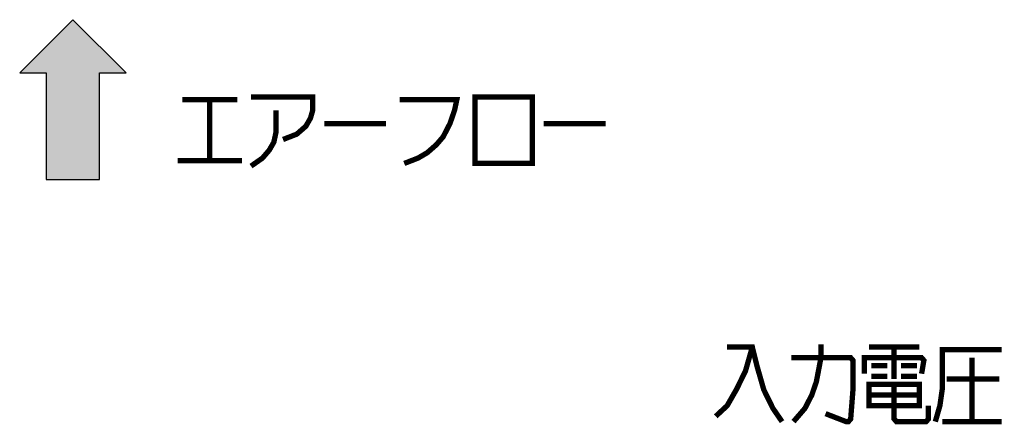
# Model space of a CAD drawing. Extents: x 100 to 1223, y 94 to 846.
# Tile 34 of 40: x 708 to 819, y 684 to 730. Entities that reach past the tile are written whole.
import ezdxf

# ---------------------------------------------------------------- set-up
doc = ezdxf.new("R2010")
doc.units = 0
doc.header["$LTSCALE"] = 69.3
doc.layers.get('0').update_dxf_attribs({"linetype": 'CONTINUOUS'})
doc.layers.add('ALL_NOTE', color=7, linetype='CONTINUOUS')

# ---------------------------------------------------------------- blocks, each defined once
blk = doc.blocks.new('ARROW_BL0', base_point=(714, 720.7))
at = {"color": 7, "linetype": 'CONTINUOUS'}
for p, q in [((714, 729.7), (708, 723.7)), ((720, 723.7), (714, 729.7)), ((708, 723.7), (711, 723.7)), ((711, 723.7), (711, 711.7)), ((717, 711.7), (717, 723.7)), ((717, 723.7), (720, 723.7)), ((711, 711.7), (717, 711.7))]:
    blk.add_line(p, q, dxfattribs=at)
for points in [[(708, 723.7), (714, 729.7), (711, 723.7)], [(714, 729.7), (717, 711.7), (711, 723.7)], [(717, 711.7), (714, 729.7), (717, 723.7)], [(714, 729.7), (720, 723.7), (717, 723.7)], [(717, 711.7), (711, 711.7), (711, 723.7)]]:
    blk.add_solid(points, dxfattribs=at)

msp = doc.modelspace()

# ---------------------------------------------------------------- linework, layer by layer
at = {"layer": 'ALL_NOTE', "color": 2, "linetype": 'CONTINUOUS', "const_width": 0.6}
for points in [[(726.349, 720.697), (732.541, 720.697)], [(729.445, 720.697), (729.445, 713.797)], [(734.089, 720.997), (741.055, 720.997), (741.055, 719.497), (740.797, 718.597), (740.281, 717.697), (739.249, 716.797), (737.701, 716.197)], [(750.859, 720.697), (757.309, 720.697), (757.051, 719.497), (756.535, 717.997), (755.761, 716.497), (754.987, 715.597), (753.955, 714.697), (752.923, 714.097), (751.375, 713.497)], [(759.373, 720.997), (759.373, 713.497), (765.823, 713.497), (765.823, 720.997), (759.373, 720.997)], [(736.927, 719.497), (736.927, 717.097), (736.669, 715.897), (736.153, 714.997), (735.379, 714.097), (734.089, 713.197)], [(742.345, 717.997), (749.311, 717.997)], [(767.113, 717.997), (774.079, 717.997)], [(725.833, 713.797), (733.057, 713.797)], [(790.636, 692.797), (789.862, 690.097), (788.83, 687.997), (787.798, 686.197), (786.508, 684.997)], [(787.798, 692.797), (790.636, 692.797), (791.152, 690.697), (791.926, 687.997), (792.958, 685.897), (793.99, 684.397)], [(795.28, 684.397), (796.57, 685.897), (797.344, 687.397), (797.86, 688.897), (798.376, 691.597), (798.376, 693.097)], [(803.794, 692.797), (809.47, 692.797)], [(806.632, 692.797), (806.632, 689.197)], [(795.022, 691.597), (801.73, 691.597), (801.988, 691.297), (801.988, 687.997), (801.73, 684.697), (801.472, 684.397), (801.214, 684.397), (798.892, 685.297)], [(803.278, 689.797), (803.278, 691.597), (809.728, 691.597), (809.986, 691.297), (809.728, 689.797)], [(811.276, 684.397), (811.792, 686.197), (812.05, 687.997), (812.05, 692.497), (818.758, 692.497)], [(815.404, 691.597), (815.404, 684.397)], [(804.052, 690.697), (805.858, 690.697)], [(807.406, 690.697), (809.212, 690.697)], [(804.052, 689.497), (805.858, 689.497)], [(807.406, 689.497), (809.212, 689.497)], [(803.794, 688.597), (803.794, 686.197), (809.47, 686.197), (809.47, 688.597), (803.794, 688.597)], [(806.632, 688.597), (806.632, 684.697), (806.89, 684.397), (810.244, 684.397), (810.502, 684.697), (810.502, 686.197)], [(812.566, 689.197), (818.5, 689.197)], [(803.794, 687.397), (809.47, 687.397)], [(812.05, 684.397), (818.758, 684.397)]]:
    msp.add_lwpolyline(points, dxfattribs=at)

# ---------------------------------------------------------------- block references
at = {"color": 2, "linetype": 'CONTINUOUS'}
msp.add_blockref('ARROW_BL0', (714, 720.697), dxfattribs=at)

doc.saveas('drawing.dxf')
